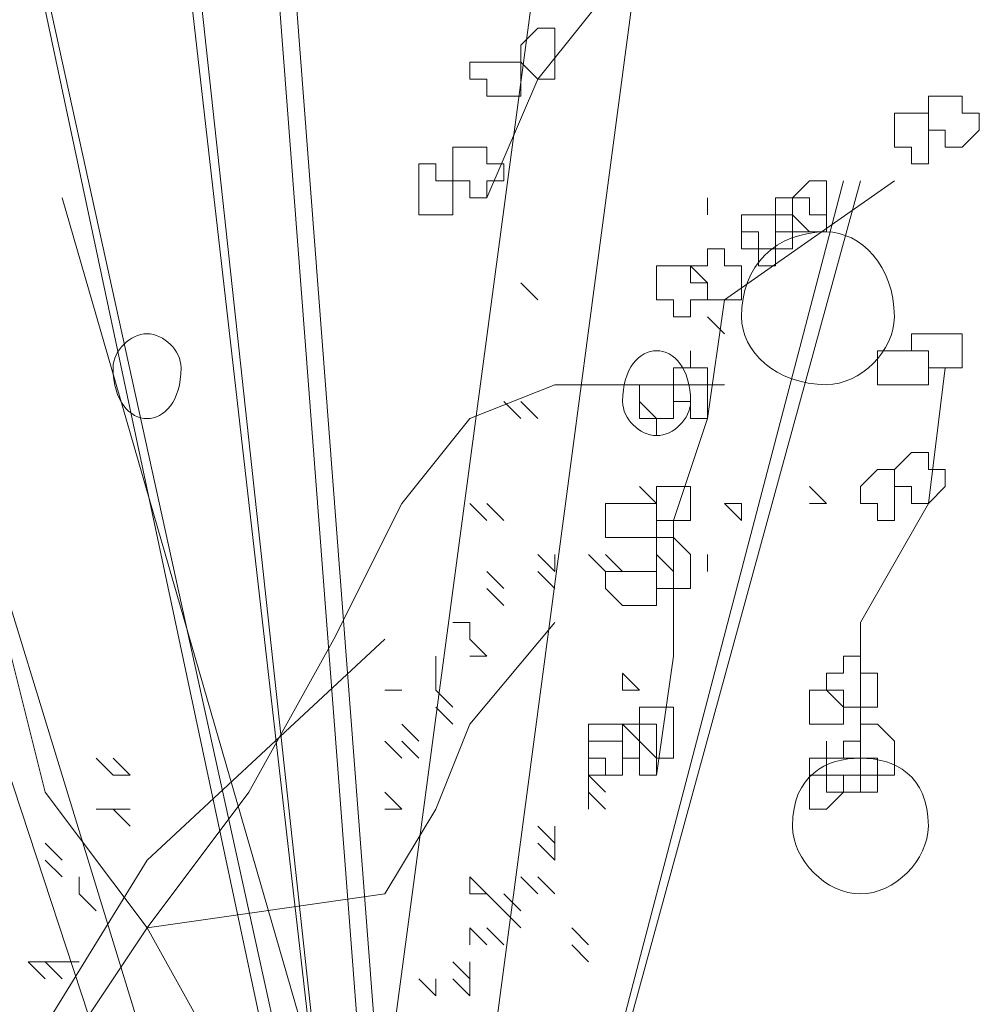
# Model space of a CAD drawing. Header units: millimetres. Extents: x 14400 to 93787, y -21104 to 39413.
# Tile 252 of 256: x 53368 to 53377, y 19724 to 19734. Entities that reach past the tile are written whole.
import ezdxf

# ---------------------------------------------------------------- set-up
doc = ezdxf.new("R2010")
doc.units = ezdxf.units.MM
doc.layers.add('_MODUS - zielen', color=66, linetype='Continuous', lineweight=9)

msp = doc.modelspace()

# ---------------------------------------------------------------- linework, layer by layer
at = {"layer": '_MODUS - zielen', "transparency": 33554687}
for points in [[(53374.70592, 19746.98953), (53370.90026, 19718.52981), (53370.90026, 19718.52981)], [(53374.70592, 19746.98953), (53370.90026, 19718.52981), (53370.90026, 19718.52981)], [(53368.25284, 19746.6586), (53371.56211, 19717.7025), (53371.56211, 19717.7025)], [(53368.41831, 19746.6586), (53371.56211, 19717.7025), (53371.56211, 19717.7025)], [(53369.90748, 19742.35655), (53371.72758, 19718.52981), (53371.72758, 19718.52981)], [(53370.07294, 19742.35655), (53371.89304, 19718.52981), (53371.89304, 19718.52981)], [(53375.03685, 19742.19109), (53371.89304, 19718.52981), (53371.89304, 19718.52981)], [(53375.03685, 19742.19109), (53371.89304, 19718.52981), (53371.89304, 19718.52981)], [(53366.59821, 19741.86016), (53371.72758, 19718.52981), (53371.72758, 19718.52981)], [(53366.59821, 19741.86016), (53371.56211, 19718.52981), (53371.56211, 19718.52981)], [(53363.28894, 19740.70192), (53370.56933, 19718.52981), (53370.56933, 19718.52981)], [(53363.28894, 19740.70192), (53370.56933, 19718.52981), (53370.56933, 19718.52981)], [(53377.02241, 19738.38543), (53374.70592, 19738.38543), (53374.54046, 19736.06894), (53374.37499, 19735.07616), (53373.05128, 19733.42152), (53372.55489, 19732.26328)], [(53376.19509, 19732.42874), (53372.38943, 19718.52981), (53376.02963, 19732.42874)], [(53376.52602, 19732.42874), (53374.87138, 19731.2705), (53374.70592, 19730.11225), (53374.37499, 19729.11947)], [(53374.70592, 19732.09782), (53374.70592, 19732.26328), (53374.70592, 19732.26328)], [(53373.05128, 19731.2705), (53372.88582, 19731.43596), (53372.88582, 19731.43596)], [(53373.05128, 19731.2705), (53372.88582, 19731.43596), (53372.88582, 19731.43596)], [(53373.05128, 19731.2705), (53372.88582, 19731.43596), (53372.88582, 19731.43596)], [(53369.24563, 19725.14835), (53368.25284, 19726.47206), (53367.92192, 19727.79577), (53367.75645, 19728.62308), (53366.92914, 19729.78133), (53365.93636, 19731.10504)], [(53374.87138, 19730.93957), (53374.70592, 19731.10504), (53374.70592, 19731.10504)], [(53377.02241, 19730.60864), (53376.85694, 19729.28494), (53376.85694, 19729.28494)], [(53365.10904, 19718.36435), (53365.93636, 19720.51537), (53366.43275, 19721.50815), (53367.75645, 19722.83186), (53368.25284, 19723.65918), (53369.24563, 19725.14835), (53370.23841, 19726.47206), (53371.06572, 19727.96123), (53371.72758, 19729.28494), (53372.38943, 19730.11225), (53373.21675, 19730.44318), (53374.04407, 19730.44318), (53374.87138, 19730.44318)], [(53372.88582, 19730.11225), (53372.72036, 19730.27772), (53372.72036, 19730.27772)], [(53373.05128, 19730.11225), (53372.88582, 19730.27772), (53372.88582, 19730.27772)], [(53373.05128, 19730.11225), (53372.88582, 19730.27772), (53372.88582, 19730.27772)], [(53374.20953, 19730.11225), (53374.04407, 19730.27772), (53374.04407, 19730.27772)], [(53374.20953, 19729.28494), (53374.04407, 19729.4504), (53374.04407, 19729.4504)], [(53375.86416, 19729.28494), (53375.6987, 19729.4504), (53375.6987, 19729.4504)], [(53375.86416, 19729.28494), (53375.6987, 19729.4504), (53375.6987, 19729.4504)], [(53372.55489, 19729.11947), (53372.38943, 19729.28494), (53372.38943, 19729.28494)], [(53372.55489, 19729.11947), (53372.38943, 19729.28494), (53372.38943, 19729.28494)], [(53372.72036, 19729.11947), (53372.55489, 19729.28494), (53372.55489, 19729.28494)], [(53372.72036, 19729.11947), (53372.55489, 19729.28494), (53372.55489, 19729.28494)], [(53372.72036, 19729.11947), (53372.55489, 19729.28494), (53372.55489, 19729.28494)], [(53372.72036, 19729.11947), (53372.55489, 19729.28494), (53372.55489, 19729.28494)], [(53375.03685, 19729.28494), (53374.87138, 19729.28494), (53374.87138, 19729.28494)], [(53375.03685, 19729.11947), (53374.87138, 19729.28494), (53374.87138, 19729.28494)], [(53375.03685, 19729.11947), (53375.03685, 19729.28494), (53375.03685, 19729.28494)], [(53375.03685, 19729.11947), (53375.03685, 19729.28494), (53375.03685, 19729.28494)], [(53375.86416, 19729.28494), (53375.6987, 19729.28494), (53375.6987, 19729.28494)], [(53375.86416, 19729.28494), (53375.6987, 19729.28494), (53375.6987, 19729.28494)], [(53375.86416, 19729.28494), (53375.6987, 19729.28494), (53375.6987, 19729.28494)], [(53376.85694, 19729.28494), (53376.19509, 19728.12669), (53376.19509, 19726.47206)], [(53374.37499, 19729.11947), (53374.37499, 19727.79577), (53374.20953, 19726.63752)], [(53373.21675, 19728.62308), (53373.05128, 19728.78855), (53373.05128, 19728.78855)], [(53373.21675, 19728.62308), (53373.21675, 19728.78855), (53373.21675, 19728.78855)], [(53373.71314, 19728.62308), (53373.54767, 19728.78855), (53373.54767, 19728.78855)], [(53373.71314, 19728.62308), (53373.54767, 19728.78855), (53373.54767, 19728.78855)], [(53373.71314, 19728.62308), (53373.54767, 19728.78855), (53373.54767, 19728.78855)], [(53373.71314, 19728.62308), (53373.54767, 19728.78855), (53373.54767, 19728.78855)], [(53373.71314, 19728.62308), (53373.54767, 19728.78855), (53373.54767, 19728.78855)], [(53373.71314, 19728.62308), (53373.54767, 19728.78855), (53373.54767, 19728.78855)], [(53373.71314, 19728.62308), (53373.54767, 19728.78855), (53373.54767, 19728.78855)], [(53373.71314, 19728.62308), (53373.54767, 19728.78855), (53373.54767, 19728.78855)], [(53373.8786, 19728.62308), (53373.71314, 19728.78855), (53373.71314, 19728.78855)], [(53373.8786, 19728.62308), (53373.71314, 19728.78855), (53373.71314, 19728.78855)], [(53374.37499, 19728.62308), (53374.20953, 19728.78855), (53374.20953, 19728.78855)], [(53374.37499, 19728.62308), (53374.20953, 19728.78855), (53374.20953, 19728.78855)], [(53374.37499, 19728.62308), (53374.20953, 19728.78855), (53374.20953, 19728.78855)], [(53374.37499, 19728.62308), (53374.20953, 19728.78855), (53374.20953, 19728.78855)], [(53374.37499, 19728.62308), (53374.20953, 19728.78855), (53374.20953, 19728.78855)], [(53374.70592, 19728.62308), (53374.70592, 19728.78855), (53374.70592, 19728.78855)], [(53374.70592, 19728.62308), (53374.70592, 19728.78855), (53374.70592, 19728.78855)], [(53374.70592, 19728.62308), (53374.70592, 19728.78855), (53374.70592, 19728.78855)], [(53374.70592, 19728.62308), (53374.70592, 19728.78855), (53374.70592, 19728.78855)], [(53374.70592, 19728.62308), (53374.70592, 19728.78855), (53374.70592, 19728.78855)], [(53372.72036, 19728.45762), (53372.55489, 19728.62308), (53372.55489, 19728.62308)], [(53372.72036, 19728.45762), (53372.55489, 19728.62308), (53372.55489, 19728.62308)], [(53372.72036, 19728.45762), (53372.55489, 19728.62308), (53372.55489, 19728.62308)], [(53373.21675, 19728.45762), (53373.05128, 19728.62308), (53373.05128, 19728.62308)], [(53372.72036, 19728.29216), (53372.55489, 19728.45762), (53372.55489, 19728.45762)], [(53372.72036, 19728.29216), (53372.55489, 19728.45762), (53372.55489, 19728.45762)], [(53365.10904, 19718.52981), (53367.75645, 19721.34269), (53368.9147, 19722.33547), (53370.07294, 19723.65918), (53369.24563, 19725.14835), (53371.56211, 19725.47928), (53372.0585, 19726.3066), (53372.38943, 19727.13391), (53373.21675, 19728.12669)], [(53372.38943, 19728.12669), (53372.22397, 19728.12669), (53372.22397, 19728.12669)], [(53372.38943, 19727.96123), (53372.38943, 19728.12669), (53372.38943, 19728.12669)], [(53372.38943, 19727.96123), (53372.38943, 19728.12669), (53372.38943, 19728.12669)], [(53365.2745, 19719.35713), (53369.24563, 19725.8102), (53371.56211, 19727.96123)], [(53372.55489, 19727.79577), (53372.38943, 19727.96123), (53372.38943, 19727.96123)], [(53372.55489, 19727.79577), (53372.38943, 19727.96123), (53372.38943, 19727.96123)], [(53372.0585, 19727.6303), (53372.0585, 19727.79577), (53372.0585, 19727.79577)], [(53372.0585, 19727.6303), (53372.0585, 19727.79577), (53372.0585, 19727.79577)], [(53372.55489, 19727.79577), (53372.38943, 19727.79577), (53372.38943, 19727.79577)], [(53372.55489, 19727.79577), (53372.38943, 19727.79577), (53372.38943, 19727.79577)], [(53372.55489, 19727.79577), (53372.38943, 19727.79577), (53372.38943, 19727.79577)], [(53372.55489, 19727.79577), (53372.38943, 19727.79577), (53372.38943, 19727.79577)], [(53372.0585, 19727.46484), (53372.0585, 19727.6303), (53372.0585, 19727.6303)], [(53374.04407, 19727.46484), (53373.8786, 19727.6303), (53373.8786, 19727.6303)], [(53373.8786, 19727.46484), (53373.8786, 19727.6303), (53373.8786, 19727.6303)], [(53374.04407, 19727.46484), (53373.8786, 19727.6303), (53373.8786, 19727.6303)], [(53374.04407, 19727.46484), (53373.8786, 19727.6303), (53373.8786, 19727.6303)], [(53371.72758, 19727.46484), (53371.56211, 19727.46484), (53371.56211, 19727.46484)], [(53372.22397, 19727.29938), (53372.0585, 19727.46484), (53372.0585, 19727.46484)], [(53372.22397, 19727.29938), (53372.0585, 19727.46484), (53372.0585, 19727.46484)], [(53372.22397, 19727.29938), (53372.0585, 19727.46484), (53372.0585, 19727.46484)], [(53374.04407, 19727.46484), (53373.8786, 19727.46484), (53373.8786, 19727.46484)], [(53372.22397, 19727.13391), (53372.0585, 19727.29938), (53372.0585, 19727.29938)], [(53371.89304, 19726.96845), (53371.72758, 19727.13391), (53371.72758, 19727.13391)], [(53371.72758, 19726.80299), (53371.56211, 19726.96845), (53371.56211, 19726.96845)], [(53371.89304, 19726.80299), (53371.72758, 19726.96845), (53371.72758, 19726.96845)], [(53371.89304, 19726.80299), (53371.72758, 19726.96845), (53371.72758, 19726.96845)], [(53371.89304, 19726.80299), (53371.72758, 19726.96845), (53371.72758, 19726.96845)], [(53371.89304, 19726.80299), (53371.72758, 19726.96845), (53371.72758, 19726.96845)], [(53368.9147, 19726.63752), (53368.74923, 19726.80299), (53368.74923, 19726.80299)], [(53369.08016, 19726.63752), (53368.9147, 19726.80299), (53368.9147, 19726.80299)], [(53369.08016, 19726.63752), (53368.9147, 19726.63752), (53368.9147, 19726.63752)], [(53369.08016, 19726.63752), (53368.9147, 19726.63752), (53368.9147, 19726.63752)], [(53369.08016, 19726.63752), (53368.9147, 19726.63752), (53368.9147, 19726.63752)], [(53373.71314, 19726.47206), (53373.54767, 19726.63752), (53373.54767, 19726.63752)], [(53373.71314, 19726.47206), (53373.54767, 19726.63752), (53373.54767, 19726.63752)], [(53373.71314, 19726.47206), (53373.54767, 19726.63752), (53373.54767, 19726.63752)], [(53373.71314, 19726.47206), (53373.54767, 19726.63752), (53373.54767, 19726.63752)], [(53373.54767, 19726.47206), (53373.54767, 19726.63752), (53373.54767, 19726.63752)], [(53371.72758, 19726.3066), (53371.56211, 19726.47206), (53371.56211, 19726.47206)], [(53373.71314, 19726.3066), (53373.54767, 19726.47206), (53373.54767, 19726.47206)], [(53373.71314, 19726.3066), (53373.54767, 19726.47206), (53373.54767, 19726.47206)], [(53373.71314, 19726.3066), (53373.54767, 19726.47206), (53373.54767, 19726.47206)], [(53373.54767, 19726.3066), (53373.54767, 19726.47206), (53373.54767, 19726.47206)], [(53373.71314, 19726.3066), (53373.54767, 19726.47206), (53373.54767, 19726.47206)], [(53368.9147, 19726.3066), (53368.74923, 19726.3066), (53368.74923, 19726.3066)], [(53369.08016, 19726.3066), (53368.9147, 19726.3066), (53368.9147, 19726.3066)], [(53369.08016, 19726.14113), (53368.9147, 19726.3066), (53368.9147, 19726.3066)], [(53369.08016, 19726.3066), (53368.9147, 19726.3066), (53368.9147, 19726.3066)], [(53369.08016, 19726.3066), (53368.9147, 19726.3066), (53368.9147, 19726.3066)], [(53369.08016, 19726.3066), (53368.9147, 19726.3066), (53368.9147, 19726.3066)], [(53369.08016, 19726.14113), (53368.9147, 19726.3066), (53368.9147, 19726.3066)], [(53371.72758, 19726.3066), (53371.56211, 19726.3066), (53371.56211, 19726.3066)], [(53371.72758, 19726.3066), (53371.56211, 19726.3066), (53371.56211, 19726.3066)], [(53373.21675, 19725.97567), (53373.05128, 19726.14113), (53373.05128, 19726.14113)], [(53373.21675, 19725.97567), (53373.05128, 19726.14113), (53373.05128, 19726.14113)], [(53373.21675, 19725.97567), (53373.05128, 19726.14113), (53373.05128, 19726.14113)], [(53373.21675, 19725.97567), (53373.05128, 19726.14113), (53373.05128, 19726.14113)], [(53373.21675, 19725.97567), (53373.05128, 19726.14113), (53373.05128, 19726.14113)], [(53373.21675, 19725.97567), (53373.21675, 19726.14113), (53373.21675, 19726.14113)], [(53368.41831, 19725.8102), (53368.25284, 19725.97567), (53368.25284, 19725.97567)], [(53373.21675, 19725.8102), (53373.05128, 19725.97567), (53373.05128, 19725.97567)], [(53373.21675, 19725.8102), (53373.05128, 19725.97567), (53373.05128, 19725.97567)], [(53373.21675, 19725.8102), (53373.05128, 19725.97567), (53373.05128, 19725.97567)], [(53373.21675, 19725.8102), (53373.05128, 19725.97567), (53373.05128, 19725.97567)], [(53373.21675, 19725.8102), (53373.05128, 19725.97567), (53373.05128, 19725.97567)], [(53373.21675, 19725.8102), (53373.05128, 19725.97567), (53373.05128, 19725.97567)], [(53373.21675, 19725.8102), (53373.05128, 19725.97567), (53373.05128, 19725.97567)], [(53373.21675, 19725.8102), (53373.21675, 19725.97567), (53373.21675, 19725.97567)], [(53368.41831, 19725.64474), (53368.25284, 19725.8102), (53368.25284, 19725.8102)], [(53368.41831, 19725.64474), (53368.25284, 19725.8102), (53368.25284, 19725.8102)], [(53368.58377, 19725.47928), (53368.58377, 19725.64474), (53368.58377, 19725.64474)], [(53368.58377, 19725.47928), (53368.58377, 19725.64474), (53368.58377, 19725.64474)], [(53372.55489, 19725.47928), (53372.38943, 19725.64474), (53372.38943, 19725.64474)], [(53372.38943, 19725.47928), (53372.38943, 19725.64474), (53372.38943, 19725.64474)], [(53372.55489, 19725.47928), (53372.38943, 19725.64474), (53372.38943, 19725.64474)], [(53373.05128, 19725.47928), (53372.88582, 19725.64474), (53372.88582, 19725.64474)], [(53373.21675, 19725.47928), (53373.05128, 19725.64474), (53373.05128, 19725.64474)], [(53373.21675, 19725.47928), (53373.05128, 19725.64474), (53373.05128, 19725.64474)], [(53373.21675, 19725.47928), (53373.05128, 19725.64474), (53373.05128, 19725.64474)], [(53368.74923, 19725.31381), (53368.58377, 19725.47928), (53368.58377, 19725.47928)], [(53372.55489, 19725.47928), (53372.38943, 19725.47928), (53372.38943, 19725.47928)], [(53372.72036, 19725.31381), (53372.55489, 19725.47928), (53372.55489, 19725.47928)], [(53372.88582, 19725.31381), (53372.72036, 19725.47928), (53372.72036, 19725.47928)], [(53372.88582, 19725.31381), (53372.72036, 19725.47928), (53372.72036, 19725.47928)], [(53372.88582, 19725.14835), (53372.72036, 19725.31381), (53372.72036, 19725.31381)], [(53372.55489, 19724.98289), (53372.38943, 19725.14835), (53372.38943, 19725.14835)], [(53372.38943, 19724.98289), (53372.38943, 19725.14835), (53372.38943, 19725.14835)], [(53372.55489, 19724.98289), (53372.38943, 19725.14835), (53372.38943, 19725.14835)], [(53372.55489, 19724.98289), (53372.38943, 19725.14835), (53372.38943, 19725.14835)], [(53372.55489, 19724.98289), (53372.38943, 19725.14835), (53372.38943, 19725.14835)], [(53372.72036, 19724.98289), (53372.55489, 19725.14835), (53372.55489, 19725.14835)], [(53372.72036, 19724.98289), (53372.55489, 19725.14835), (53372.55489, 19725.14835)], [(53373.54767, 19724.98289), (53373.38221, 19725.14835), (53373.38221, 19725.14835)], [(53373.54767, 19724.81742), (53373.38221, 19724.98289), (53373.38221, 19724.98289)], [(53373.54767, 19724.81742), (53373.38221, 19724.98289), (53373.38221, 19724.98289)], [(53368.25284, 19724.65196), (53368.08738, 19724.81742), (53368.08738, 19724.81742)], [(53368.25284, 19724.81742), (53368.08738, 19724.81742), (53368.08738, 19724.81742)], [(53368.25284, 19724.65196), (53368.08738, 19724.81742), (53368.08738, 19724.81742)], [(53368.25284, 19724.81742), (53368.08738, 19724.81742), (53368.08738, 19724.81742)], [(53368.25284, 19724.65196), (53368.08738, 19724.81742), (53368.08738, 19724.81742)], [(53368.25284, 19724.81742), (53368.08738, 19724.81742), (53368.08738, 19724.81742)], [(53368.25284, 19724.65196), (53368.08738, 19724.81742), (53368.08738, 19724.81742)], [(53368.25284, 19724.81742), (53368.08738, 19724.81742), (53368.08738, 19724.81742)], [(53368.25284, 19724.65196), (53368.08738, 19724.81742), (53368.08738, 19724.81742)], [(53368.25284, 19724.65196), (53368.08738, 19724.81742), (53368.08738, 19724.81742)], [(53368.25284, 19724.81742), (53368.08738, 19724.81742), (53368.08738, 19724.81742)], [(53368.25284, 19724.65196), (53368.08738, 19724.81742), (53368.08738, 19724.81742)], [(53368.25284, 19724.81742), (53368.08738, 19724.81742), (53368.08738, 19724.81742)], [(53368.25284, 19724.65196), (53368.08738, 19724.81742), (53368.08738, 19724.81742)], [(53368.41831, 19724.81742), (53368.25284, 19724.81742), (53368.25284, 19724.81742)], [(53368.41831, 19724.65196), (53368.25284, 19724.81742), (53368.25284, 19724.81742)], [(53368.58377, 19724.81742), (53368.41831, 19724.81742), (53368.41831, 19724.81742)], [(53368.58377, 19724.81742), (53368.41831, 19724.81742), (53368.41831, 19724.81742)], [(53372.38943, 19724.65196), (53372.22397, 19724.81742), (53372.22397, 19724.81742)], [(53372.38943, 19724.65196), (53372.38943, 19724.81742), (53372.38943, 19724.81742)], [(53372.0585, 19724.4865), (53371.89304, 19724.65196), (53371.89304, 19724.65196)], [(53372.0585, 19724.4865), (53371.89304, 19724.65196), (53371.89304, 19724.65196)], [(53372.0585, 19724.4865), (53372.0585, 19724.65196), (53372.0585, 19724.65196)], [(53372.0585, 19724.4865), (53372.0585, 19724.65196), (53372.0585, 19724.65196)], [(53372.0585, 19724.4865), (53372.0585, 19724.65196), (53372.0585, 19724.65196)], [(53372.0585, 19724.4865), (53372.0585, 19724.65196), (53372.0585, 19724.65196)], [(53372.38943, 19724.4865), (53372.22397, 19724.65196), (53372.22397, 19724.65196)], [(53372.38943, 19724.4865), (53372.38943, 19724.65196), (53372.38943, 19724.65196)]]:
    msp.add_lwpolyline(points, dxfattribs=at)
for points in [[(53370.90026, 19718.52981), (53365.2745, 19736.89626)], [(53373.05128, 19733.91791), (53372.88582, 19733.75245), (53372.88582, 19733.58699), (53372.88582, 19733.58699), (53373.05128, 19733.42152), (53373.05128, 19733.42152), (53373.21675, 19733.42152), (53373.21675, 19733.58699), (53373.21675, 19733.58699), (53373.21675, 19733.75245), (53373.21675, 19733.91791)], [(53372.55489, 19733.58699), (53372.55489, 19733.58699), (53372.38943, 19733.58699), (53372.38943, 19733.42152), (53372.55489, 19733.42152), (53372.55489, 19733.42152), (53372.55489, 19733.25606), (53372.72036, 19733.25606), (53372.72036, 19733.25606), (53372.88582, 19733.25606), (53372.88582, 19733.42152), (53372.88582, 19733.42152), (53372.88582, 19733.58699), (53372.88582, 19733.58699), (53372.72036, 19733.58699), (53372.72036, 19733.58699)], [(53377.02241, 19733.25606), (53376.85694, 19733.25606), (53376.85694, 19733.0906), (53376.85694, 19733.0906), (53376.85694, 19732.92513), (53377.02241, 19732.92513), (53377.02241, 19732.75967), (53377.18787, 19732.75967), (53377.18787, 19732.75967), (53377.35333, 19732.92513), (53377.35333, 19733.0906), (53377.35333, 19733.0906), (53377.18787, 19733.0906), (53377.18787, 19733.25606), (53377.18787, 19733.25606)], [(53376.69148, 19733.0906), (53376.52602, 19733.0906), (53376.52602, 19732.92513), (53376.52602, 19732.75967), (53376.52602, 19732.75967), (53376.69148, 19732.75967), (53376.69148, 19732.59421), (53376.85694, 19732.59421), (53376.85694, 19732.59421), (53376.85694, 19732.75967), (53376.85694, 19732.75967), (53376.85694, 19732.92513), (53376.85694, 19733.0906), (53376.85694, 19733.0906)], [(53372.38943, 19732.75967), (53372.22397, 19732.75967), (53372.22397, 19732.59421), (53372.22397, 19732.42874), (53372.22397, 19732.42874), (53372.38943, 19732.42874), (53372.38943, 19732.26328), (53372.38943, 19732.26328), (53372.55489, 19732.26328), (53372.55489, 19732.42874), (53372.72036, 19732.42874), (53372.72036, 19732.42874), (53372.72036, 19732.59421), (53372.55489, 19732.59421), (53372.55489, 19732.75967)], [(53372.0585, 19732.59421), (53371.89304, 19732.59421), (53371.89304, 19732.42874), (53371.89304, 19732.42874), (53371.89304, 19732.26328), (53371.89304, 19732.09782), (53372.0585, 19732.09782), (53372.0585, 19732.09782), (53372.0585, 19732.09782), (53372.0585, 19732.09782), (53372.22397, 19732.09782), (53372.22397, 19732.26328), (53372.22397, 19732.42874), (53372.22397, 19732.42874), (53372.0585, 19732.42874)], [(53375.6987, 19732.42874), (53375.53324, 19732.26328), (53375.53324, 19732.09782), (53375.53324, 19732.09782), (53375.6987, 19731.93235), (53375.6987, 19731.93235), (53375.86416, 19731.93235), (53375.86416, 19732.09782), (53375.86416, 19732.09782), (53375.86416, 19732.26328), (53375.86416, 19732.42874)], [(53372.38943, 19718.52981), (53368.41831, 19732.26328)], [(53375.53324, 19732.26328), (53375.36777, 19732.26328), (53375.36777, 19732.09782), (53375.36777, 19732.09782), (53375.36777, 19731.93235), (53375.53324, 19731.93235), (53375.53324, 19731.93235), (53375.6987, 19731.93235), (53375.6987, 19731.93235), (53375.6987, 19731.93235), (53375.86416, 19731.93235), (53375.86416, 19732.09782), (53375.86416, 19732.09782), (53375.6987, 19732.09782), (53375.6987, 19732.26328), (53375.6987, 19732.26328)], [(53375.20231, 19732.09782), (53375.03685, 19732.09782), (53375.03685, 19731.93235), (53375.03685, 19731.93235), (53375.03685, 19731.76689), (53375.20231, 19731.76689), (53375.20231, 19731.60143), (53375.36777, 19731.60143), (53375.36777, 19731.76689), (53375.36777, 19731.93235), (53375.36777, 19731.93235), (53375.36777, 19732.09782), (53375.36777, 19732.09782), (53375.36777, 19732.09782)], [(53375.20231, 19732.09782), (53375.20231, 19732.09782), (53375.03685, 19732.09782), (53375.03685, 19731.93235), (53375.20231, 19731.93235), (53375.20231, 19731.93235), (53375.20231, 19731.76689), (53375.36777, 19731.76689), (53375.36777, 19731.76689), (53375.53324, 19731.76689), (53375.53324, 19731.93235), (53375.53324, 19731.93235), (53375.53324, 19732.09782), (53375.53324, 19732.09782), (53375.36777, 19732.09782), (53375.36777, 19732.09782)], [(53374.70592, 19731.76689), (53374.70592, 19731.60143), (53374.54046, 19731.60143), (53374.54046, 19731.60143), (53374.70592, 19731.43596), (53374.70592, 19731.2705), (53374.70592, 19731.2705), (53374.87138, 19731.2705), (53375.03685, 19731.2705), (53375.03685, 19731.43596), (53375.03685, 19731.60143), (53375.03685, 19731.60143), (53374.87138, 19731.60143), (53374.87138, 19731.76689)], [(53374.37499, 19731.60143), (53374.20953, 19731.60143), (53374.20953, 19731.43596), (53374.20953, 19731.2705), (53374.20953, 19731.2705), (53374.37499, 19731.2705), (53374.37499, 19731.10504), (53374.54046, 19731.10504), (53374.54046, 19731.10504), (53374.54046, 19731.2705), (53374.70592, 19731.2705), (53374.70592, 19731.2705), (53374.70592, 19731.43596), (53374.54046, 19731.43596), (53374.54046, 19731.60143), (53374.54046, 19731.60143)], [(53376.85694, 19730.93957), (53376.69148, 19730.93957), (53376.69148, 19730.77411), (53376.85694, 19730.77411), (53376.85694, 19730.60864), (53376.85694, 19730.60864), (53377.02241, 19730.60864), (53377.18787, 19730.60864), (53377.18787, 19730.77411), (53377.18787, 19730.77411), (53377.18787, 19730.93957), (53377.02241, 19730.93957), (53377.02241, 19730.93957)], [(53374.54046, 19730.60864), (53374.37499, 19730.60864), (53374.37499, 19730.44318), (53374.37499, 19730.44318), (53374.37499, 19730.27772), (53374.54046, 19730.27772), (53374.54046, 19730.11225), (53374.54046, 19730.11225), (53374.70592, 19730.11225), (53374.70592, 19730.27772), (53374.70592, 19730.27772), (53374.70592, 19730.44318), (53374.70592, 19730.44318), (53374.70592, 19730.44318), (53374.70592, 19730.60864), (53374.54046, 19730.60864), (53374.54046, 19730.77411), (53374.54046, 19730.77411)], [(53374.54046, 19730.60864), (53374.37499, 19730.60864), (53374.37499, 19730.44318), (53374.37499, 19730.44318), (53374.37499, 19730.27772), (53374.54046, 19730.27772), (53374.54046, 19730.11225), (53374.54046, 19730.11225), (53374.70592, 19730.11225), (53374.70592, 19730.27772), (53374.70592, 19730.27772), (53374.70592, 19730.44318), (53374.70592, 19730.44318), (53374.70592, 19730.44318), (53374.70592, 19730.60864), (53374.54046, 19730.60864), (53374.54046, 19730.77411), (53374.54046, 19730.77411)], [(53376.52602, 19730.77411), (53376.36055, 19730.77411), (53376.36055, 19730.77411), (53376.36055, 19730.60864), (53376.36055, 19730.44318), (53376.52602, 19730.44318), (53376.52602, 19730.44318), (53376.52602, 19730.44318), (53376.69148, 19730.44318), (53376.69148, 19730.44318), (53376.85694, 19730.44318), (53376.85694, 19730.60864), (53376.85694, 19730.77411), (53376.69148, 19730.77411), (53376.69148, 19730.77411)], [(53374.20953, 19730.44318), (53374.04407, 19730.44318), (53374.04407, 19730.44318), (53374.04407, 19730.27772), (53374.04407, 19730.11225), (53374.04407, 19730.11225), (53374.20953, 19730.11225), (53374.20953, 19729.94679), (53374.20953, 19730.11225), (53374.37499, 19730.11225), (53374.37499, 19730.11225), (53374.37499, 19730.27772), (53374.37499, 19730.44318)], [(53374.20953, 19730.44318), (53374.04407, 19730.44318), (53374.04407, 19730.44318), (53374.04407, 19730.27772), (53374.04407, 19730.11225), (53374.04407, 19730.11225), (53374.20953, 19730.11225), (53374.20953, 19729.94679), (53374.20953, 19730.11225), (53374.37499, 19730.11225), (53374.37499, 19730.11225), (53374.37499, 19730.27772), (53374.37499, 19730.44318)], [(53376.69148, 19729.78133), (53376.52602, 19729.61586), (53376.52602, 19729.4504), (53376.52602, 19729.4504), (53376.69148, 19729.4504), (53376.69148, 19729.28494), (53376.85694, 19729.28494), (53376.85694, 19729.28494), (53377.02241, 19729.4504), (53377.02241, 19729.4504), (53377.02241, 19729.61586), (53376.85694, 19729.61586), (53376.85694, 19729.78133), (53376.85694, 19729.78133)], [(53376.36055, 19729.61586), (53376.19509, 19729.4504), (53376.19509, 19729.4504), (53376.19509, 19729.28494), (53376.19509, 19729.28494), (53376.36055, 19729.28494), (53376.36055, 19729.11947), (53376.52602, 19729.11947), (53376.52602, 19729.28494), (53376.52602, 19729.28494), (53376.52602, 19729.4504), (53376.52602, 19729.4504), (53376.52602, 19729.4504), (53376.52602, 19729.61586)], [(53374.20953, 19729.4504), (53374.20953, 19729.4504), (53374.20953, 19729.4504), (53374.20953, 19729.28494), (53374.20953, 19729.28494), (53374.20953, 19729.11947), (53374.20953, 19729.11947), (53374.37499, 19729.11947), (53374.54046, 19729.11947), (53374.54046, 19729.28494), (53374.54046, 19729.28494), (53374.54046, 19729.4504), (53374.37499, 19729.4504)], [(53373.8786, 19729.28494), (53373.71314, 19729.28494), (53373.71314, 19729.11947), (53373.71314, 19728.95401), (53373.8786, 19728.95401), (53373.8786, 19728.95401), (53373.8786, 19728.95401), (53374.04407, 19728.95401), (53374.20953, 19728.95401), (53374.20953, 19728.95401), (53374.20953, 19729.11947), (53374.20953, 19729.28494), (53374.04407, 19729.28494)], [(53374.20953, 19728.95401), (53374.20953, 19728.95401), (53374.20953, 19728.78855), (53374.20953, 19728.62308), (53374.20953, 19728.62308), (53374.20953, 19728.45762), (53374.20953, 19728.45762), (53374.37499, 19728.45762), (53374.54046, 19728.45762), (53374.54046, 19728.62308), (53374.54046, 19728.62308), (53374.54046, 19728.78855), (53374.37499, 19728.95401)], [(53373.8786, 19728.62308), (53373.71314, 19728.62308), (53373.71314, 19728.62308), (53373.71314, 19728.45762), (53373.8786, 19728.29216), (53373.8786, 19728.29216), (53374.04407, 19728.29216), (53374.20953, 19728.29216), (53374.20953, 19728.45762), (53374.20953, 19728.62308), (53374.04407, 19728.62308)], [(53376.02963, 19727.79577), (53376.02963, 19727.6303), (53375.86416, 19727.6303), (53375.86416, 19727.46484), (53375.86416, 19727.46484), (53376.02963, 19727.46484), (53376.02963, 19727.29938), (53376.19509, 19727.29938), (53376.19509, 19727.29938), (53376.36055, 19727.29938), (53376.36055, 19727.46484), (53376.36055, 19727.46484), (53376.36055, 19727.6303), (53376.19509, 19727.6303), (53376.19509, 19727.79577), (53376.19509, 19727.79577)], [(53375.6987, 19727.46484), (53375.6987, 19727.46484), (53375.6987, 19727.46484), (53375.6987, 19727.29938), (53375.6987, 19727.13391), (53375.6987, 19727.13391), (53375.6987, 19727.13391), (53375.86416, 19727.13391), (53375.86416, 19727.13391), (53375.86416, 19727.13391), (53376.02963, 19727.13391), (53376.02963, 19727.29938), (53375.86416, 19727.46484), (53375.86416, 19727.46484), (53375.86416, 19727.46484)], [(53374.04407, 19727.29938), (53374.04407, 19727.13391), (53374.04407, 19727.13391), (53374.04407, 19726.96845), (53374.20953, 19726.80299), (53374.20953, 19726.80299), (53374.37499, 19726.80299), (53374.37499, 19726.96845), (53374.37499, 19727.13391), (53374.37499, 19727.13391), (53374.37499, 19727.29938), (53374.20953, 19727.29938), (53374.20953, 19727.29938)], [(53373.71314, 19727.13391), (53373.71314, 19727.13391), (53373.54767, 19727.13391), (53373.54767, 19726.96845), (53373.54767, 19726.80299), (53373.71314, 19726.80299), (53373.71314, 19726.63752), (53373.8786, 19726.63752), (53373.8786, 19726.63752), (53373.8786, 19726.80299), (53374.04407, 19726.80299), (53374.04407, 19726.80299), (53374.04407, 19726.96845), (53373.8786, 19727.13391), (53373.8786, 19727.13391)], [(53373.8786, 19727.13391), (53373.8786, 19727.13391), (53373.8786, 19727.13391), (53373.8786, 19726.96845), (53373.8786, 19726.80299), (53373.8786, 19726.80299), (53373.8786, 19726.80299), (53374.04407, 19726.80299), (53374.04407, 19726.63752), (53374.20953, 19726.63752), (53374.20953, 19726.80299), (53374.20953, 19726.80299), (53374.20953, 19726.80299), (53374.20953, 19726.96845), (53374.20953, 19727.13391), (53374.20953, 19727.13391), (53374.04407, 19727.13391)], [(53376.19509, 19727.13391), (53376.19509, 19726.96845), (53376.02963, 19726.96845), (53376.02963, 19726.80299), (53376.19509, 19726.80299), (53376.19509, 19726.80299), (53376.19509, 19726.63752), (53376.19509, 19726.63752), (53376.36055, 19726.63752), (53376.52602, 19726.63752), (53376.52602, 19726.80299), (53376.52602, 19726.80299), (53376.52602, 19726.96845), (53376.36055, 19727.13391)], [(53373.54767, 19726.96845), (53373.54767, 19726.96845), (53373.54767, 19726.80299), (53373.54767, 19726.80299), (53373.54767, 19726.63752), (53373.54767, 19726.63752), (53373.71314, 19726.63752), (53373.8786, 19726.63752), (53373.8786, 19726.63752), (53373.8786, 19726.63752), (53373.8786, 19726.80299), (53373.8786, 19726.80299), (53373.8786, 19726.96845), (53373.71314, 19726.96845)], [(53375.86416, 19726.80299), (53375.6987, 19726.80299), (53375.6987, 19726.80299), (53375.6987, 19726.63752), (53375.6987, 19726.63752), (53375.86416, 19726.63752), (53375.86416, 19726.47206), (53375.86416, 19726.47206), (53376.02963, 19726.47206), (53376.02963, 19726.63752), (53376.19509, 19726.63752), (53376.19509, 19726.63752), (53376.19509, 19726.80299), (53376.02963, 19726.80299), (53375.86416, 19726.80299), (53375.86416, 19726.96845), (53375.86416, 19726.96845)], [(53375.6987, 19726.80299), (53375.6987, 19726.63752), (53375.6987, 19726.63752), (53375.6987, 19726.47206), (53375.6987, 19726.3066), (53375.6987, 19726.3066), (53375.86416, 19726.3066), (53375.86416, 19726.3066), (53375.86416, 19726.3066), (53376.02963, 19726.47206), (53376.02963, 19726.63752), (53375.86416, 19726.63752), (53375.86416, 19726.63752), (53375.86416, 19726.80299)], [(53376.02963, 19726.80299), (53375.86416, 19726.80299), (53375.86416, 19726.80299), (53375.86416, 19726.63752), (53375.86416, 19726.63752), (53376.02963, 19726.63752), (53376.02963, 19726.47206), (53376.19509, 19726.47206), (53376.19509, 19726.47206), (53376.36055, 19726.47206), (53376.36055, 19726.63752), (53376.36055, 19726.63752), (53376.36055, 19726.80299), (53376.19509, 19726.80299), (53376.19509, 19726.80299)]]:
    msp.add_lwpolyline(points, close=True, dxfattribs=at)
for points in [[(53376.52602, 19731.10504), (53376.52602, 19731.60143), (53376.19509, 19731.93235), (53375.86416, 19731.93235), (53375.86416, 19731.93235), (53375.36777, 19731.93235), (53375.03685, 19731.60143), (53375.03685, 19731.10504), (53375.03685, 19731.10504), (53375.03685, 19730.77411), (53375.36777, 19730.44318), (53375.86416, 19730.44318), (53375.86416, 19730.44318), (53376.19509, 19730.44318), (53376.52602, 19730.77411), (53376.52602, 19731.10504)], [(53369.57655, 19730.60864), (53369.57655, 19730.77411), (53369.41109, 19730.93957), (53369.24563, 19730.93957), (53369.24563, 19730.93957), (53369.08016, 19730.93957), (53368.9147, 19730.77411), (53368.9147, 19730.60864), (53368.9147, 19730.60864), (53368.9147, 19730.27772), (53369.08016, 19730.11225), (53369.24563, 19730.11225), (53369.24563, 19730.11225), (53369.41109, 19730.11225), (53369.57655, 19730.27772), (53369.57655, 19730.60864)], [(53374.54046, 19730.27772), (53374.54046, 19730.60864), (53374.37499, 19730.77411), (53374.20953, 19730.77411), (53374.20953, 19730.77411), (53374.04407, 19730.77411), (53373.8786, 19730.60864), (53373.8786, 19730.27772), (53373.8786, 19730.27772), (53373.8786, 19730.11225), (53374.04407, 19729.94679), (53374.20953, 19729.94679), (53374.20953, 19729.94679), (53374.37499, 19729.94679), (53374.54046, 19730.11225), (53374.54046, 19730.27772)], [(53376.85694, 19726.14113), (53376.85694, 19726.63752), (53376.52602, 19726.80299), (53376.19509, 19726.80299), (53376.19509, 19726.80299), (53375.86416, 19726.80299), (53375.53324, 19726.63752), (53375.53324, 19726.14113), (53375.53324, 19726.14113), (53375.53324, 19725.8102), (53375.86416, 19725.47928), (53376.19509, 19725.47928), (53376.19509, 19725.47928), (53376.52602, 19725.47928), (53376.85694, 19725.8102), (53376.85694, 19726.14113)]]:
    msp.add_open_spline(points, degree=3, knots=[0, 0, 0, 0, 0.0625, 0.0625, 0.0625, 0.062501, 0.125, 0.125, 0.125, 0.125001, 0.1875, 0.1875, 0.1875, 0.187501, 1, 1, 1, 1], dxfattribs=at)

doc.saveas('drawing.dxf')
